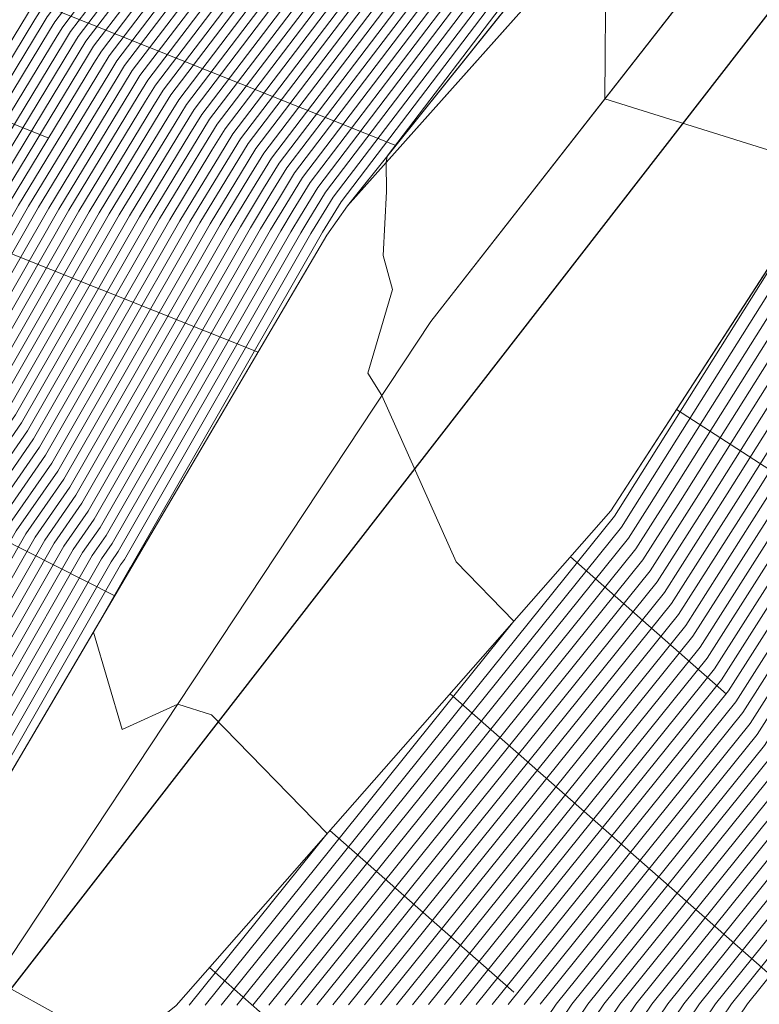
# Model space of a CAD drawing. Header units: metres. Extents: x 3490449 to 3490968, y 5754217 to 5754743.
# Tile 173 of 212: x 3490864 to 3490876, y 5754587 to 5754603. Entities that reach past the tile are written whole.
import ezdxf

# ---------------------------------------------------------------- set-up
doc = ezdxf.new("R2010")
doc.units = ezdxf.units.M
doc.header["$LTSCALE"] = 0.25
for name, color, linetype, lineweight, true_color in [('Kartierung-07$0$$BOESCHUNG', 7, 'Continuous', 18, 0x82563a), ('Kartierung-07$0$$BRUCH', 7, 'Continuous', 18, 0x82563a), ('Kartierung-07$0$$HOEHEN_Haupt', 7, 'Continuous', 18, 0x82563a), ('Kartierung-07$0$$HOEHEN_Mittel', 7, 'Continuous', 18, 0x82563a), ('Kartierung-07$0$B_Befestigt', 7, 'Continuous', 18, 0x82563a), ('Kartierung-07$0$B_Boeschung_UK', 7, 'Continuous', 18, 0x82563a), ('Kartierung-07$0$B_Gelaendeknick', 7, 'Continuous', 18, 0x82563a)]:
    doc.layers.add(name, color=color, linetype=linetype, lineweight=lineweight, true_color=true_color)
doc.layers.add('Kartierung-07$0$B_SW-Leitung_AUS', color=7, linetype='Continuous', true_color=0x82563a)

msp = doc.modelspace()

# ---------------------------------------------------------------- linework, layer by layer
at = {"layer": 'Kartierung-07$0$$BOESCHUNG', "ltscale": 0.02}
for p, q in [((3490862.892, 5754603.832), (3490870.487, 5754600.807)), ((3490862.152, 5754601.974), (3490864.777, 5754600.929)), ((3490861.412, 5754600.116), (3490868.222, 5754597.404)), ((3490859.609, 5754596.545), (3490865.859, 5754593.389)), ((3490875.11, 5754596.458, 153.935), (3490882.968, 5754591.372, 149.157)), ((3490873.362, 5754594.029, 153.97), (3490875.929, 5754591.772, 152.265)), ((3490871.382, 5754591.775, 154.034), (3490878.77, 5754585.28, 149.359)), ((3490869.401, 5754589.522, 154.099), (3490872.43, 5754586.86, 152.283)), ((3490867.42, 5754587.269, 154.163), (3490876.402, 5754579.374, 149.027))]:
    msp.add_line(p, q, dxfattribs=at)
at = {"layer": 'Kartierung-07$0$$BRUCH', "ltscale": 0.02}
for p, q in [((3490875.467, 5754607.028), (3490869.689, 5754599.81)), ((3490869.689, 5754599.81), (3490875.874, 5754606.751)), ((3490876.343, 5754604.667), (3490871.064, 5754597.908)), ((3490874.029, 5754594.787), (3490877.505, 5754600.157)), ((3490869.689, 5754599.81), (3490869.354, 5754599.328)), ((3490862.9, 5754588.36), (3490869.354, 5754599.328)), ((3490871.064, 5754597.908), (3490864.14, 5754587.433)), ((3490866.871, 5754586.644), (3490874.029, 5754594.787))]:
    msp.add_line(p, q, dxfattribs=at)
at = {"layer": 'Kartierung-07$0$$HOEHEN_Haupt', "ltscale": 0.02}
for points in [[(3490869.546, 5754580.192), (3490873.913, 5754586.664), (3490876.906, 5754590.387), (3490880.295, 5754595.709), (3490882.063, 5754598.521), (3490883.455, 5754600.766), (3490884.947, 5754603.171), (3490886.582, 5754605.334), (3490888.804, 5754608.273), (3490894.468, 5754618.284), (3490896.754, 5754620.719), (3490899.923, 5754625.164), (3490903.465, 5754630.478), (3490905.929, 5754633.92), (3490909.154, 5754639.59), (3490911.172, 5754642.293), (3490913.232, 5754645.052), (3490916.206, 5754648.942), (3490917.422, 5754650.74), (3490918.554, 5754652.25), (3490919.394, 5754653.595), (3490920.721, 5754656.811), (3490921.106, 5754657.389), (3490925.657, 5754663.255)], [(3490870.045, 5754578.989), (3490875.226, 5754586.667), (3490877.494, 5754589.488), (3490881.575, 5754595.897), (3490883.011, 5754598.181), (3490884.141, 5754600.004), (3490885.353, 5754601.957), (3490886.681, 5754603.714), (3490888.485, 5754606.101), (3490895.563, 5754618.612), (3490897.646, 5754620.83), (3490900.533, 5754624.88), (3490903.76, 5754629.72), (3490907.057, 5754634.327), (3490910.009, 5754639.516), (3490911.855, 5754641.989), (3490913.741, 5754644.514), (3490916.463, 5754648.075), (3490918.283, 5754650.767), (3490919.319, 5754652.149), (3490920.088, 5754653.38), (3490921.303, 5754656.324), (3490922.06, 5754657.46), (3490926.224, 5754662.828)], [(3490872.599, 5754586.66), (3490876.319, 5754591.286), (3490879.015, 5754595.521), (3490881.115, 5754598.861), (3490882.769, 5754601.528), (3490884.541, 5754604.385), (3490886.484, 5754606.955), (3490889.123, 5754610.446), (3490893.372, 5754617.957), (3490895.863, 5754620.608), (3490899.314, 5754625.449), (3490903.171, 5754631.236), (3490904.801, 5754633.514), (3490908.3, 5754639.664), (3490910.489, 5754642.596), (3490912.724, 5754645.589), (3490915.95, 5754649.809), (3490916.561, 5754650.712), (3490917.789, 5754652.35), (3490918.7, 5754653.809), (3490920.139, 5754657.297), (3490920.152, 5754657.318), (3490920.458, 5754657.712), (3490922.912, 5754662.273)], [(3490856.34, 5754586.144), (3490856.648, 5754586.81), (3490858.784, 5754591.035), (3490860.537, 5754593.491), (3490861.584, 5754595.324), (3490863.228, 5754597.69), (3490864.441, 5754599.808), (3490865.76, 5754601.983), (3490865.894, 5754602.201), (3490867.088, 5754603.774), (3490868.352, 5754605.815), (3490870.507, 5754608.039), (3490872.008, 5754610.013), (3490872.719, 5754611.154), (3490874.82, 5754613.423), (3490876.287, 5754615.182), (3490877.216, 5754616.88), (3490878.457, 5754618.368), (3490882.283, 5754620.505), (3490884.15, 5754622.278), (3490885.585, 5754623.646), (3490889.848, 5754627.913), (3490891.039, 5754629.42), (3490894.97, 5754634.628)], [(3490857.1, 5754585.696), (3490857.741, 5754587.081), (3490859.503, 5754590.567), (3490860.95, 5754592.594), (3490862.365, 5754595.07), (3490863.726, 5754597.029), (3490865.271, 5754599.727), (3490866.367, 5754601.534), (3490866.53, 5754601.8), (3490867.985, 5754603.716), (3490869.042, 5754605.424), (3490870.845, 5754607.285), (3490872.559, 5754609.538), (3490873.37, 5754610.84), (3490875.133, 5754612.744), (3490876.802, 5754614.744), (3490877.582, 5754616.17), (3490879.06, 5754617.943), (3490882.275, 5754619.739), (3490884.574, 5754621.92), (3490886.338, 5754623.603), (3490889.978, 5754627.246), (3490891.598, 5754629.296), (3490894.987, 5754633.786)], [(3490863.61, 5754599.89), (3490865.153, 5754602.431), (3490865.257, 5754602.602), (3490866.191, 5754603.832), (3490867.662, 5754606.207), (3490870.169, 5754608.794), (3490871.458, 5754610.489), (3490872.068, 5754611.468), (3490874.507, 5754614.102), (3490875.772, 5754615.619), (3490876.85, 5754617.589), (3490877.855, 5754618.794), (3490882.291, 5754621.272), (3490883.727, 5754622.636), (3490884.831, 5754623.688), (3490889.719, 5754628.581), (3490890.48, 5754629.544), (3490893.357, 5754633.354)], [(3490895.005, 5754632.944), (3490892.157, 5754629.172), (3490890.107, 5754626.579), (3490887.092, 5754623.561), (3490884.997, 5754621.563), (3490882.268, 5754618.972), (3490879.663, 5754617.517), (3490877.948, 5754615.461), (3490877.317, 5754614.307), (3490875.446, 5754612.065), (3490874.022, 5754610.526), (3490873.11, 5754609.062), (3490871.184, 5754606.53), (3490869.733, 5754605.032), (3490868.882, 5754603.658), (3490867.166, 5754601.399), (3490866.975, 5754601.086), (3490866.101, 5754599.646), (3490864.224, 5754596.368), (3490863.146, 5754594.815), (3490861.363, 5754591.697), (3490860.223, 5754590.1), (3490858.834, 5754587.352), (3490857.861, 5754585.249)], [(3490858.621, 5754584.801), (3490859.927, 5754587.623), (3490860.943, 5754589.632), (3490861.776, 5754590.8), (3490863.926, 5754594.561), (3490864.722, 5754595.707), (3490866.931, 5754599.565), (3490867.582, 5754600.637), (3490867.803, 5754600.998), (3490869.778, 5754603.6), (3490870.423, 5754604.641), (3490871.522, 5754605.775), (3490873.661, 5754608.587), (3490874.673, 5754610.212), (3490875.759, 5754611.386), (3490877.832, 5754613.869), (3490878.314, 5754614.751), (3490880.265, 5754617.092), (3490882.26, 5754618.206), (3490885.42, 5754621.205), (3490887.846, 5754623.519), (3490890.237, 5754625.912), (3490892.716, 5754629.048), (3490895.022, 5754632.103)], [(3490859.382, 5754584.354), (3490861.02, 5754587.894), (3490861.662, 5754589.164), (3490862.189, 5754589.903), (3490864.707, 5754594.307), (3490865.221, 5754595.046), (3490867.762, 5754599.484), (3490868.189, 5754600.188), (3490868.439, 5754600.597), (3490870.675, 5754603.542), (3490871.113, 5754604.25), (3490871.86, 5754605.02), (3490874.211, 5754608.112), (3490875.324, 5754609.898), (3490876.072, 5754610.706), (3490878.347, 5754613.432), (3490878.68, 5754614.042), (3490880.868, 5754616.666), (3490882.252, 5754617.439), (3490885.843, 5754620.847), (3490888.6, 5754623.477), (3490890.366, 5754625.245), (3490893.274, 5754628.925), (3490895.039, 5754631.261)], [(3490862.78, 5754599.971), (3490864.546, 5754602.88), (3490864.621, 5754603.003), (3490865.294, 5754603.89), (3490866.972, 5754606.598), (3490869.831, 5754609.549), (3490870.907, 5754610.964), (3490871.417, 5754611.782), (3490874.193, 5754614.782), (3490875.257, 5754616.056), (3490876.484, 5754618.298), (3490877.252, 5754619.219), (3490882.298, 5754622.038), (3490883.304, 5754622.993), (3490884.077, 5754623.73), (3490889.589, 5754629.248), (3490889.922, 5754629.668), (3490891.177, 5754631.33)], [(3490860.142, 5754583.907), (3490862.113, 5754588.165), (3490862.382, 5754588.697), (3490862.602, 5754589.006), (3490865.488, 5754594.052), (3490865.719, 5754594.385), (3490868.592, 5754599.403), (3490868.797, 5754599.74), (3490869.076, 5754600.197), (3490871.572, 5754603.484), (3490871.804, 5754603.858), (3490872.198, 5754604.266), (3490874.762, 5754607.636), (3490875.976, 5754609.584), (3490876.385, 5754610.027), (3490878.861, 5754612.995), (3490879.046, 5754613.332), (3490881.471, 5754616.241), (3490882.245, 5754616.673), (3490886.266, 5754620.49), (3490889.354, 5754623.434), (3490890.496, 5754624.578), (3490893.833, 5754628.801), (3490895.056, 5754630.42)], [(3490868.66, 5754586.649), (3490874.556, 5754593.982), (3490875.176, 5754594.956), (3490878.273, 5754599.882), (3490880.711, 5754603.813), (3490883.324, 5754608.026), (3490886.189, 5754611.815), (3490890.081, 5754616.963), (3490890.086, 5754616.973), (3490890.127, 5754617.016), (3490891.533, 5754618.86), (3490893.066, 5754620.87), (3490893.926, 5754622.205), (3490894.442, 5754622.996), (3490894.114, 5754623.861), (3490894.576, 5754625.412), (3490894.023, 5754625.803), (3490892.473, 5754625.418), (3490894.951, 5754628.553)], [(3490898.094, 5754626.018), (3490894.079, 5754620.386), (3490891.182, 5754617.301), (3490889.762, 5754614.791), (3490886.287, 5754610.195), (3490883.73, 5754606.813), (3490881.397, 5754603.051), (3490879.22, 5754599.541), (3490876.456, 5754595.144), (3490875.143, 5754593.083), (3490869.973, 5754586.653)], [(3490871.286, 5754586.656), (3490875.731, 5754592.184), (3490877.735, 5754595.332), (3490880.168, 5754599.201), (3490882.083, 5754602.29), (3490884.136, 5754605.599), (3490886.386, 5754608.575), (3490889.443, 5754612.618), (3490892.277, 5754617.629), (3490894.971, 5754620.497)], [(3490867.346, 5754586.645), (3490872.432, 5754592.97), (3490871.478, 5754593.947), (3490870.257, 5754596.688), (3490870.029, 5754597.056), (3490870.433, 5754598.432), (3490870.278, 5754598.995), (3490870.334, 5754600.047), (3490870.329, 5754600.528), (3490870.347, 5754600.632), (3490872.469, 5754603.426)]]:
    msp.add_lwpolyline(points, dxfattribs=at)
at = {"layer": 'Kartierung-07$0$$HOEHEN_Mittel', "ltscale": 0.02}
for points in [[(3490869.347, 5754580.674), (3490873.387, 5754586.662), (3490876.671, 5754590.746), (3490879.783, 5754595.634), (3490881.684, 5754598.657), (3490883.181, 5754601.071), (3490884.785, 5754603.657), (3490886.543, 5754605.982), (3490888.932, 5754609.142), (3490894.03, 5754618.153), (3490896.398, 5754620.675), (3490899.679, 5754625.278), (3490903.348, 5754630.781), (3490905.478, 5754633.758), (3490908.812, 5754639.62), (3490910.899, 5754642.414), (3490913.029, 5754645.267), (3490916.104, 5754649.289), (3490917.077, 5754650.729), (3490918.248, 5754652.29), (3490919.116, 5754653.68), (3490920.488, 5754657.005), (3490920.725, 5754657.36), (3490925.43, 5754663.426)], [(3490869.446, 5754580.433), (3490873.65, 5754586.663), (3490876.789, 5754590.567), (3490880.039, 5754595.671), (3490881.873, 5754598.589), (3490883.318, 5754600.918), (3490884.866, 5754603.414), (3490886.563, 5754605.658), (3490888.868, 5754608.708), (3490894.249, 5754618.219), (3490896.576, 5754620.697), (3490899.801, 5754625.221), (3490903.406, 5754630.63), (3490905.704, 5754633.839), (3490908.983, 5754639.605), (3490911.035, 5754642.353), (3490913.13, 5754645.159), (3490916.155, 5754649.116), (3490917.249, 5754650.734), (3490918.401, 5754652.27), (3490919.255, 5754653.637), (3490920.604, 5754656.908), (3490920.915, 5754657.375), (3490925.543, 5754663.341)], [(3490869.646, 5754579.952), (3490874.175, 5754586.665), (3490877.024, 5754590.207), (3490880.551, 5754595.747), (3490882.252, 5754598.453), (3490883.592, 5754600.613), (3490885.028, 5754602.928), (3490886.602, 5754605.01), (3490888.74, 5754607.839), (3490894.687, 5754618.35), (3490896.933, 5754620.741), (3490900.045, 5754625.107), (3490903.524, 5754630.327), (3490906.155, 5754634.002), (3490909.325, 5754639.576), (3490911.309, 5754642.232), (3490913.334, 5754644.944), (3490916.258, 5754648.769), (3490917.594, 5754650.745), (3490918.707, 5754652.23), (3490919.533, 5754653.552), (3490920.837, 5754656.713), (3490921.297, 5754657.403), (3490925.77, 5754663.17)], [(3490869.746, 5754579.711), (3490874.438, 5754586.665), (3490877.141, 5754590.028), (3490880.807, 5754595.784), (3490882.442, 5754598.385), (3490883.73, 5754600.461), (3490885.109, 5754602.685), (3490886.622, 5754604.686), (3490888.677, 5754607.404), (3490894.906, 5754618.415), (3490897.111, 5754620.763), (3490900.167, 5754625.05), (3490903.583, 5754630.175), (3490906.38, 5754634.083), (3490909.496, 5754639.561), (3490911.445, 5754642.171), (3490913.436, 5754644.837), (3490916.309, 5754648.595), (3490917.766, 5754650.751), (3490918.86, 5754652.21), (3490919.671, 5754653.509), (3490920.953, 5754656.616), (3490921.487, 5754657.417), (3490925.884, 5754663.084)], [(3490869.845, 5754579.47), (3490874.701, 5754586.666), (3490877.259, 5754589.848), (3490881.063, 5754595.822), (3490882.631, 5754598.317), (3490883.867, 5754600.309), (3490885.19, 5754602.443), (3490886.641, 5754604.362), (3490888.613, 5754606.97), (3490895.125, 5754618.481), (3490897.29, 5754620.786), (3490900.289, 5754624.993), (3490903.642, 5754630.024), (3490906.606, 5754634.164), (3490909.667, 5754639.546), (3490911.582, 5754642.111), (3490913.537, 5754644.729), (3490916.36, 5754648.422), (3490917.938, 5754650.756), (3490919.013, 5754652.189), (3490919.81, 5754653.466), (3490921.07, 5754656.519), (3490921.678, 5754657.432), (3490925.997, 5754662.999)], [(3490869.945, 5754579.23), (3490874.963, 5754586.667), (3490877.376, 5754589.668), (3490881.319, 5754595.86), (3490882.821, 5754598.249), (3490884.004, 5754600.156), (3490885.272, 5754602.2), (3490886.661, 5754604.038), (3490888.549, 5754606.535), (3490895.344, 5754618.546), (3490897.468, 5754620.808), (3490900.411, 5754624.936), (3490903.701, 5754629.872), (3490906.832, 5754634.246), (3490909.838, 5754639.531), (3490911.719, 5754642.05), (3490913.639, 5754644.622), (3490916.412, 5754648.248), (3490918.111, 5754650.761), (3490919.166, 5754652.169), (3490919.949, 5754653.423), (3490921.186, 5754656.421), (3490921.869, 5754657.446), (3490926.11, 5754662.913)], [(3490870.512, 5754579.293), (3490875.488, 5754586.668), (3490877.611, 5754589.309), (3490881.831, 5754595.935), (3490883.2, 5754598.113), (3490884.278, 5754599.852), (3490885.434, 5754601.714), (3490886.7, 5754603.39), (3490888.421, 5754605.666), (3490895.782, 5754618.678), (3490897.825, 5754620.852), (3490900.655, 5754624.823), (3490903.819, 5754629.569), (3490907.283, 5754634.409), (3490910.179, 5754639.502), (3490911.992, 5754641.929), (3490913.843, 5754644.407), (3490916.514, 5754647.902), (3490918.455, 5754650.772), (3490919.472, 5754652.129), (3490920.227, 5754653.337), (3490921.419, 5754656.227), (3490922.25, 5754657.474), (3490926.337, 5754662.743)], [(3490871.115, 5754579.797), (3490875.751, 5754586.669), (3490877.729, 5754589.129), (3490882.087, 5754595.973), (3490883.39, 5754598.045), (3490884.416, 5754599.699), (3490885.515, 5754601.472), (3490886.72, 5754603.066), (3490888.358, 5754605.232), (3490896.001, 5754618.743), (3490898.003, 5754620.874), (3490900.777, 5754624.766), (3490903.878, 5754629.417), (3490907.508, 5754634.49), (3490910.35, 5754639.487), (3490912.129, 5754641.868), (3490913.944, 5754644.3), (3490916.565, 5754647.728), (3490918.627, 5754650.778), (3490919.625, 5754652.109), (3490920.366, 5754653.294), (3490921.535, 5754656.129), (3490922.441, 5754657.489), (3490926.451, 5754662.657)], [(3490872.862, 5754586.661), (3490876.436, 5754591.106), (3490879.271, 5754595.558), (3490881.305, 5754598.793), (3490882.906, 5754601.375), (3490884.622, 5754604.142), (3490886.504, 5754606.63), (3490889.06, 5754610.011), (3490893.592, 5754618.022), (3490896.041, 5754620.63), (3490899.436, 5754625.392), (3490903.23, 5754631.084), (3490905.027, 5754633.595), (3490908.47, 5754639.65), (3490910.625, 5754642.535), (3490912.825, 5754645.481), (3490916.001, 5754649.636), (3490916.733, 5754650.718), (3490917.942, 5754652.33), (3490918.838, 5754653.766), (3490920.255, 5754657.2), (3490920.343, 5754657.332), (3490922.347, 5754659.916), (3490923.86, 5754662.728)], [(3490871.718, 5754580.302), (3490876.014, 5754586.67), (3490877.847, 5754588.949), (3490882.343, 5754596.01), (3490883.579, 5754597.977), (3490884.553, 5754599.547), (3490885.596, 5754601.229), (3490886.74, 5754602.742), (3490888.294, 5754604.797), (3490896.22, 5754618.809), (3490898.181, 5754620.897), (3490900.899, 5754624.709), (3490903.936, 5754629.266), (3490907.734, 5754634.571), (3490910.521, 5754639.472), (3490912.265, 5754641.807), (3490914.046, 5754644.192), (3490916.617, 5754647.555), (3490918.799, 5754650.783), (3490919.778, 5754652.089), (3490920.504, 5754653.251), (3490921.652, 5754656.032), (3490922.632, 5754657.503), (3490926.564, 5754662.572)], [(3490872.32, 5754580.807), (3490876.276, 5754586.67), (3490877.964, 5754588.769), (3490882.599, 5754596.048), (3490883.769, 5754597.909), (3490884.69, 5754599.394), (3490885.677, 5754600.986), (3490886.76, 5754602.418), (3490888.23, 5754604.363), (3490896.439, 5754618.874), (3490898.36, 5754620.919), (3490901.021, 5754624.652), (3490903.995, 5754629.114), (3490907.96, 5754634.653), (3490910.692, 5754639.457), (3490912.402, 5754641.747), (3490914.148, 5754644.085), (3490916.668, 5754647.381), (3490918.972, 5754650.789), (3490919.931, 5754652.069), (3490920.643, 5754653.209), (3490921.768, 5754655.935), (3490922.823, 5754657.517), (3490926.677, 5754662.486)], [(3490869.247, 5754580.914), (3490873.125, 5754586.662), (3490876.554, 5754590.926), (3490879.527, 5754595.596), (3490881.494, 5754598.725), (3490883.044, 5754601.223), (3490884.704, 5754603.899), (3490886.523, 5754606.306), (3490888.996, 5754609.577), (3490893.811, 5754618.088), (3490896.219, 5754620.652), (3490899.557, 5754625.335), (3490903.289, 5754630.933), (3490905.252, 5754633.676), (3490908.641, 5754639.635), (3490910.762, 5754642.475), (3490912.927, 5754645.374), (3490916.053, 5754649.462), (3490916.905, 5754650.723), (3490918.095, 5754652.31), (3490918.977, 5754653.723), (3490920.372, 5754657.103), (3490920.534, 5754657.346), (3490924.237, 5754662.119)], [(3490872.337, 5754586.659), (3490876.201, 5754591.465), (3490878.759, 5754595.483), (3490880.926, 5754598.929), (3490882.632, 5754601.68), (3490884.46, 5754604.628), (3490886.464, 5754607.279), (3490889.187, 5754610.88), (3490893.153, 5754617.891), (3490895.684, 5754620.586), (3490899.192, 5754625.506), (3490903.112, 5754631.387), (3490904.576, 5754633.432), (3490908.129, 5754639.679), (3490910.352, 5754642.657), (3490912.622, 5754645.696), (3490915.899, 5754649.983), (3490916.388, 5754650.707), (3490917.636, 5754652.371), (3490918.561, 5754653.852), (3490919.65, 5754656.491), (3490919.727, 5754657.479), (3490920.587, 5754659.26), (3490921.963, 5754661.819)], [(3490894.967, 5754634.796), (3490890.927, 5754629.445), (3490889.822, 5754628.047), (3490885.434, 5754623.654), (3490884.066, 5754622.35), (3490882.284, 5754620.659), (3490878.337, 5754618.453), (3490877.143, 5754617.021), (3490876.184, 5754615.269), (3490874.757, 5754613.559), (3490872.589, 5754611.217), (3490871.898, 5754610.108), (3490870.44, 5754608.19), (3490868.214, 5754605.894), (3490866.909, 5754603.786), (3490865.766, 5754602.282), (3490865.639, 5754602.073), (3490864.275, 5754599.825), (3490863.128, 5754597.822), (3490861.428, 5754595.375), (3490860.454, 5754593.671), (3490858.64, 5754591.129), (3490856.43, 5754586.756), (3490856.188, 5754586.233)], [(3490894.665, 5754634.569), (3490890.816, 5754629.47), (3490889.797, 5754628.18), (3490885.283, 5754623.663), (3490883.981, 5754622.421), (3490882.286, 5754620.812), (3490878.216, 5754618.539), (3490877.07, 5754617.163), (3490876.081, 5754615.356), (3490874.694, 5754613.695), (3490872.459, 5754611.28), (3490871.788, 5754610.203), (3490870.372, 5754608.341), (3490868.076, 5754605.972), (3490866.729, 5754603.798), (3490865.639, 5754602.362), (3490865.517, 5754602.162), (3490864.109, 5754599.841), (3490863.028, 5754597.954), (3490861.272, 5754595.426), (3490860.371, 5754593.85), (3490858.496, 5754591.222), (3490856.211, 5754586.702), (3490856.036, 5754586.323)], [(3490856.492, 5754586.054), (3490856.867, 5754586.865), (3490858.928, 5754590.942), (3490860.619, 5754593.312), (3490861.74, 5754595.273), (3490863.327, 5754597.558), (3490864.607, 5754599.792), (3490865.882, 5754601.893), (3490866.021, 5754602.121), (3490867.267, 5754603.763), (3490868.49, 5754605.737), (3490870.575, 5754607.888), (3490872.119, 5754609.918), (3490872.849, 5754611.091), (3490874.882, 5754613.287), (3490876.39, 5754615.094), (3490877.289, 5754616.738), (3490878.578, 5754618.283), (3490882.281, 5754620.352), (3490884.235, 5754622.207), (3490885.735, 5754623.637), (3490889.874, 5754627.78), (3490891.151, 5754629.395), (3490894.974, 5754634.459)], [(3490856.644, 5754585.965), (3490857.085, 5754586.919), (3490859.072, 5754590.848), (3490860.702, 5754593.133), (3490861.896, 5754595.222), (3490863.427, 5754597.426), (3490864.773, 5754599.776), (3490866.003, 5754601.803), (3490866.148, 5754602.041), (3490867.447, 5754603.751), (3490868.628, 5754605.659), (3490870.642, 5754607.737), (3490872.229, 5754609.823), (3490872.98, 5754611.028), (3490874.945, 5754613.152), (3490876.493, 5754615.007), (3490877.363, 5754616.596), (3490878.699, 5754618.198), (3490882.28, 5754620.199), (3490884.32, 5754622.135), (3490885.886, 5754623.629), (3490889.9, 5754627.647), (3490891.263, 5754629.371), (3490894.977, 5754634.291)], [(3490855.992, 5754586.648), (3490858.352, 5754591.316), (3490860.289, 5754594.03), (3490861.116, 5754595.477), (3490862.929, 5754598.087), (3490863.943, 5754599.857), (3490865.396, 5754602.252), (3490865.512, 5754602.442), (3490866.55, 5754603.809), (3490867.938, 5754606.05), (3490870.304, 5754608.492), (3490871.678, 5754610.298), (3490872.328, 5754611.342), (3490874.632, 5754613.831), (3490875.978, 5754615.444), (3490876.997, 5754617.305), (3490878.096, 5754618.624), (3490882.287, 5754620.965), (3490883.897, 5754622.493), (3490885.132, 5754623.671), (3490889.771, 5754628.314), (3490890.704, 5754629.495), (3490894.229, 5754634.164)], [(3490856.796, 5754585.875), (3490857.304, 5754586.973), (3490859.216, 5754590.755), (3490860.784, 5754592.953), (3490862.053, 5754595.171), (3490863.527, 5754597.293), (3490864.939, 5754599.76), (3490866.124, 5754601.714), (3490866.275, 5754601.961), (3490867.626, 5754603.739), (3490868.766, 5754605.58), (3490870.71, 5754607.586), (3490872.339, 5754609.728), (3490873.11, 5754610.966), (3490875.008, 5754613.016), (3490876.596, 5754614.919), (3490877.436, 5754616.454), (3490878.819, 5754618.113), (3490882.278, 5754620.046), (3490884.404, 5754622.064), (3490886.037, 5754623.62), (3490889.926, 5754627.513), (3490891.374, 5754629.346), (3490894.981, 5754634.123)], [(3490856.948, 5754585.786), (3490857.523, 5754587.027), (3490859.359, 5754590.661), (3490860.867, 5754592.774), (3490862.209, 5754595.12), (3490863.626, 5754597.161), (3490865.105, 5754599.743), (3490866.246, 5754601.624), (3490866.403, 5754601.881), (3490867.805, 5754603.728), (3490868.904, 5754605.502), (3490870.778, 5754607.436), (3490872.449, 5754609.633), (3490873.24, 5754610.903), (3490875.07, 5754612.88), (3490876.699, 5754614.832), (3490877.509, 5754616.312), (3490878.94, 5754618.028), (3490882.277, 5754619.892), (3490884.489, 5754621.992), (3490886.188, 5754623.612), (3490889.952, 5754627.38), (3490891.486, 5754629.321), (3490894.984, 5754633.954)], [(3490893.793, 5754633.759), (3490890.592, 5754629.519), (3490889.745, 5754628.447), (3490884.981, 5754623.68), (3490883.812, 5754622.564), (3490882.289, 5754621.119), (3490877.975, 5754618.709), (3490876.923, 5754617.447), (3490875.875, 5754615.531), (3490874.569, 5754613.967), (3490872.198, 5754611.405), (3490871.568, 5754610.393), (3490870.237, 5754608.643), (3490867.8, 5754606.128), (3490866.371, 5754603.821), (3490865.384, 5754602.522), (3490865.274, 5754602.342), (3490863.776, 5754599.873), (3490862.829, 5754598.219), (3490860.96, 5754595.527), (3490860.206, 5754594.209), (3490858.208, 5754591.409), (3490855.774, 5754586.594)], [(3490894.991, 5754633.618), (3490891.71, 5754629.272), (3490890.004, 5754627.113), (3490886.489, 5754623.595), (3490884.658, 5754621.849), (3490882.274, 5754619.586), (3490879.181, 5754617.858), (3490877.655, 5754616.028), (3490876.905, 5754614.657), (3490875.195, 5754612.608), (3490873.501, 5754610.777), (3490872.669, 5754609.443), (3490870.913, 5754607.134), (3490869.181, 5754605.346), (3490868.164, 5754603.705), (3490866.657, 5754601.72), (3490866.489, 5754601.444), (3490865.437, 5754599.711), (3490863.826, 5754596.897), (3490862.521, 5754595.019), (3490861.032, 5754592.415), (3490859.647, 5754590.474), (3490857.96, 5754587.135), (3490857.252, 5754585.607)], [(3490857.405, 5754585.517), (3490858.178, 5754587.19), (3490859.791, 5754590.38), (3490861.115, 5754592.235), (3490862.677, 5754594.968), (3490863.925, 5754596.765), (3490865.603, 5754599.695), (3490866.61, 5754601.355), (3490866.785, 5754601.64), (3490868.343, 5754603.693), (3490869.319, 5754605.267), (3490870.981, 5754606.983), (3490872.779, 5754609.348), (3490873.631, 5754610.714), (3490875.258, 5754612.472), (3490877.008, 5754614.569), (3490877.729, 5754615.886), (3490879.301, 5754617.773), (3490882.272, 5754619.432), (3490884.743, 5754621.777), (3490886.64, 5754623.587), (3490890.03, 5754626.979), (3490891.822, 5754629.247), (3490894.994, 5754633.449)], [(3490857.557, 5754585.428), (3490858.397, 5754587.244), (3490859.935, 5754590.287), (3490861.198, 5754592.056), (3490862.833, 5754594.917), (3490864.025, 5754596.632), (3490865.769, 5754599.679), (3490866.732, 5754601.265), (3490866.912, 5754601.56), (3490868.523, 5754603.681), (3490869.457, 5754605.189), (3490871.048, 5754606.832), (3490872.89, 5754609.253), (3490873.761, 5754610.652), (3490875.321, 5754612.336), (3490877.111, 5754614.482), (3490877.802, 5754615.744), (3490879.422, 5754617.687), (3490882.271, 5754619.279), (3490884.827, 5754621.706), (3490886.791, 5754623.578), (3490890.056, 5754626.846), (3490891.933, 5754629.222), (3490894.998, 5754633.281)], [(3490895.001, 5754633.113), (3490892.045, 5754629.197), (3490890.081, 5754626.713), (3490886.941, 5754623.57), (3490884.912, 5754621.634), (3490882.269, 5754619.126), (3490879.542, 5754617.602), (3490877.875, 5754615.603), (3490877.214, 5754614.394), (3490875.383, 5754612.201), (3490873.891, 5754610.589), (3490873, 5754609.158), (3490871.116, 5754606.681), (3490869.595, 5754605.111), (3490868.702, 5754603.67), (3490867.039, 5754601.48), (3490866.853, 5754601.175), (3490865.935, 5754599.662), (3490864.125, 5754596.5), (3490862.989, 5754594.866), (3490861.28, 5754591.877), (3490860.079, 5754590.193), (3490858.616, 5754587.298), (3490857.709, 5754585.338)], [(3490863.444, 5754599.906), (3490865.031, 5754602.521), (3490865.13, 5754602.682), (3490866.012, 5754603.844), (3490867.524, 5754606.285), (3490870.101, 5754608.945), (3490871.348, 5754610.584), (3490871.938, 5754611.531), (3490874.444, 5754614.238), (3490875.669, 5754615.706), (3490876.777, 5754617.731), (3490877.734, 5754618.879), (3490882.292, 5754621.425), (3490883.643, 5754622.707), (3490884.68, 5754623.696), (3490889.693, 5754628.714), (3490890.369, 5754629.569), (3490892.921, 5754632.95)], [(3490895.008, 5754632.776), (3490892.269, 5754629.148), (3490890.133, 5754626.446), (3490887.243, 5754623.553), (3490885.081, 5754621.491), (3490882.266, 5754618.819), (3490879.783, 5754617.432), (3490878.021, 5754615.319), (3490877.42, 5754614.219), (3490875.509, 5754611.929), (3490874.152, 5754610.463), (3490873.22, 5754608.967), (3490871.251, 5754606.379), (3490869.871, 5754604.954), (3490869.061, 5754603.647), (3490867.294, 5754601.319), (3490867.096, 5754600.996), (3490866.267, 5754599.63), (3490864.324, 5754596.236), (3490863.302, 5754594.764), (3490861.446, 5754591.518), (3490860.367, 5754590.006), (3490859.053, 5754587.406), (3490858.013, 5754585.159)], [(3490895.011, 5754632.608), (3490892.38, 5754629.123), (3490890.159, 5754626.312), (3490887.394, 5754623.544), (3490885.166, 5754621.42), (3490882.265, 5754618.666), (3490879.904, 5754617.347), (3490878.095, 5754615.177), (3490877.523, 5754614.132), (3490875.571, 5754611.793), (3490874.282, 5754610.401), (3490873.33, 5754608.872), (3490871.319, 5754606.228), (3490870.009, 5754604.876), (3490869.24, 5754603.635), (3490867.421, 5754601.239), (3490867.218, 5754600.906), (3490866.433, 5754599.614), (3490864.423, 5754596.104), (3490863.458, 5754594.714), (3490861.528, 5754591.338), (3490860.511, 5754589.913), (3490859.271, 5754587.461), (3490858.165, 5754585.07)], [(3490863.278, 5754599.922), (3490864.91, 5754602.611), (3490865.003, 5754602.763), (3490865.833, 5754603.856), (3490867.386, 5754606.363), (3490870.034, 5754609.096), (3490871.237, 5754610.679), (3490871.807, 5754611.593), (3490874.381, 5754614.374), (3490875.566, 5754615.794), (3490876.704, 5754617.873), (3490877.614, 5754618.964), (3490882.294, 5754621.579), (3490883.558, 5754622.779), (3490884.529, 5754623.705), (3490889.667, 5754628.847), (3490890.257, 5754629.594), (3490892.485, 5754632.545)], [(3490858.317, 5754584.98), (3490859.49, 5754587.515), (3490860.655, 5754589.819), (3490861.611, 5754591.159), (3490863.614, 5754594.663), (3490864.523, 5754595.972), (3490866.599, 5754599.597), (3490867.339, 5754600.816), (3490867.548, 5754601.159), (3490869.42, 5754603.623), (3490870.147, 5754604.798), (3490871.387, 5754606.077), (3490873.44, 5754608.777), (3490874.412, 5754610.338), (3490875.634, 5754611.657), (3490877.626, 5754614.044), (3490878.168, 5754615.035), (3490880.024, 5754617.262), (3490882.263, 5754618.513), (3490885.251, 5754621.348), (3490887.544, 5754623.536), (3490890.185, 5754626.179), (3490892.492, 5754629.098), (3490895.015, 5754632.439)], [(3490858.469, 5754584.891), (3490859.709, 5754587.569), (3490860.799, 5754589.726), (3490861.693, 5754590.98), (3490863.77, 5754594.612), (3490864.623, 5754595.839), (3490866.765, 5754599.581), (3490867.46, 5754600.727), (3490867.675, 5754601.079), (3490869.599, 5754603.612), (3490870.285, 5754604.719), (3490871.454, 5754605.926), (3490873.55, 5754608.682), (3490874.543, 5754610.275), (3490875.697, 5754611.521), (3490877.729, 5754613.957), (3490878.241, 5754614.893), (3490880.145, 5754617.177), (3490882.261, 5754618.359), (3490885.335, 5754621.277), (3490887.695, 5754623.527), (3490890.211, 5754626.045), (3490892.604, 5754629.073), (3490895.018, 5754632.271)], [(3490863.112, 5754599.938), (3490864.788, 5754602.701), (3490864.875, 5754602.843), (3490865.653, 5754603.867), (3490867.248, 5754606.442), (3490869.966, 5754609.247), (3490871.127, 5754610.774), (3490871.677, 5754611.656), (3490874.319, 5754614.51), (3490875.463, 5754615.881), (3490876.631, 5754618.015), (3490877.493, 5754619.049), (3490882.295, 5754621.732), (3490883.474, 5754622.85), (3490884.378, 5754623.713), (3490889.641, 5754628.981), (3490890.145, 5754629.619), (3490892.049, 5754632.14)], [(3490858.773, 5754584.712), (3490860.146, 5754587.677), (3490861.087, 5754589.539), (3490861.859, 5754590.621), (3490864.082, 5754594.51), (3490864.822, 5754595.575), (3490867.097, 5754599.549), (3490867.703, 5754600.547), (3490867.93, 5754600.918), (3490869.958, 5754603.589), (3490870.561, 5754604.563), (3490871.59, 5754605.624), (3490873.771, 5754608.492), (3490874.803, 5754610.149), (3490875.822, 5754611.25), (3490877.935, 5754613.782), (3490878.387, 5754614.609), (3490880.386, 5754617.007), (3490882.258, 5754618.053), (3490885.504, 5754621.134), (3490887.997, 5754623.51), (3490890.263, 5754625.779), (3490892.827, 5754629.024), (3490895.025, 5754631.934)], [(3490858.926, 5754584.622), (3490860.364, 5754587.731), (3490861.23, 5754589.445), (3490861.941, 5754590.441), (3490864.239, 5754594.459), (3490864.922, 5754595.443), (3490867.263, 5754599.532), (3490867.825, 5754600.458), (3490868.057, 5754600.838), (3490870.137, 5754603.577), (3490870.699, 5754604.484), (3490871.657, 5754605.473), (3490873.881, 5754608.397), (3490874.934, 5754610.087), (3490875.884, 5754611.114), (3490878.038, 5754613.695), (3490878.461, 5754614.467), (3490880.507, 5754616.921), (3490882.257, 5754617.899), (3490885.589, 5754621.062), (3490888.147, 5754623.502), (3490890.289, 5754625.645), (3490892.939, 5754628.999), (3490895.028, 5754631.766)], [(3490862.946, 5754599.955), (3490864.667, 5754602.79), (3490864.748, 5754602.923), (3490865.474, 5754603.879), (3490867.11, 5754606.52), (3490869.898, 5754609.398), (3490871.017, 5754610.869), (3490871.547, 5754611.719), (3490874.256, 5754614.646), (3490875.36, 5754615.969), (3490876.557, 5754618.157), (3490877.373, 5754619.134), (3490882.297, 5754621.885), (3490883.389, 5754622.922), (3490884.228, 5754623.722), (3490889.615, 5754629.114), (3490890.033, 5754629.643), (3490891.613, 5754631.735)], [(3490859.078, 5754584.533), (3490860.583, 5754587.786), (3490861.374, 5754589.351), (3490862.024, 5754590.262), (3490864.395, 5754594.408), (3490865.021, 5754595.311), (3490867.43, 5754599.516), (3490867.946, 5754600.368), (3490868.185, 5754600.758), (3490870.316, 5754603.565), (3490870.837, 5754604.406), (3490871.725, 5754605.322), (3490873.991, 5754608.302), (3490875.064, 5754610.024), (3490875.947, 5754610.978), (3490878.141, 5754613.607), (3490878.534, 5754614.325), (3490880.627, 5754616.836), (3490882.255, 5754617.746), (3490885.674, 5754620.991), (3490888.298, 5754623.494), (3490890.315, 5754625.512), (3490893.051, 5754628.974), (3490895.032, 5754631.598)], [(3490895.035, 5754631.43), (3490893.163, 5754628.949), (3490890.341, 5754625.378), (3490888.449, 5754623.485), (3490885.758, 5754620.919), (3490882.254, 5754617.593), (3490880.748, 5754616.751), (3490878.607, 5754614.184), (3490878.244, 5754613.52), (3490876.01, 5754610.842), (3490875.194, 5754609.961), (3490874.101, 5754608.207), (3490871.793, 5754605.171), (3490870.975, 5754604.328), (3490870.496, 5754603.554), (3490868.312, 5754600.678), (3490868.068, 5754600.278), (3490867.596, 5754599.5), (3490865.121, 5754595.178), (3490864.551, 5754594.357), (3490862.107, 5754590.082), (3490861.518, 5754589.258), (3490860.802, 5754587.84), (3490859.23, 5754584.443)], [(3490859.534, 5754584.264), (3490861.239, 5754587.948), (3490861.806, 5754589.071), (3490862.272, 5754589.724), (3490864.863, 5754594.256), (3490865.32, 5754594.914), (3490867.928, 5754599.467), (3490868.311, 5754600.099), (3490868.566, 5754600.517), (3490870.854, 5754603.531), (3490871.251, 5754604.171), (3490871.928, 5754604.87), (3490874.321, 5754608.017), (3490875.455, 5754609.836), (3490876.135, 5754610.571), (3490878.449, 5754613.345), (3490878.753, 5754613.9), (3490880.989, 5754616.581), (3490882.251, 5754617.286), (3490885.927, 5754620.776), (3490888.75, 5754623.468), (3490890.392, 5754625.112), (3490893.386, 5754628.9), (3490895.042, 5754631.093)], [(3490859.686, 5754584.175), (3490861.457, 5754588.002), (3490861.95, 5754588.977), (3490862.355, 5754589.544), (3490865.019, 5754594.205), (3490865.42, 5754594.782), (3490868.094, 5754599.451), (3490868.432, 5754600.009), (3490868.694, 5754600.437), (3490871.034, 5754603.519), (3490871.389, 5754604.093), (3490871.996, 5754604.719), (3490874.432, 5754607.922), (3490875.585, 5754609.773), (3490876.198, 5754610.435), (3490878.552, 5754613.257), (3490878.827, 5754613.758), (3490881.109, 5754616.496), (3490882.249, 5754617.133), (3490886.012, 5754620.704), (3490888.901, 5754623.46), (3490890.418, 5754624.978), (3490893.498, 5754628.875), (3490895.045, 5754630.925)], [(3490862.614, 5754599.987), (3490864.424, 5754602.97), (3490864.494, 5754603.083), (3490865.115, 5754603.902), (3490866.834, 5754606.676), (3490869.763, 5754609.7), (3490870.797, 5754611.059), (3490871.286, 5754611.845), (3490874.131, 5754614.917), (3490875.154, 5754616.144), (3490876.411, 5754618.44), (3490877.132, 5754619.305), (3490882.3, 5754622.192), (3490883.22, 5754623.065), (3490883.926, 5754623.739), (3490889.563, 5754629.381), (3490889.81, 5754629.693), (3490890.741, 5754630.926)], [(3490859.838, 5754584.086), (3490861.676, 5754588.057), (3490862.094, 5754588.884), (3490862.437, 5754589.365), (3490865.175, 5754594.154), (3490865.52, 5754594.65), (3490868.26, 5754599.435), (3490868.554, 5754599.919), (3490868.821, 5754600.357), (3490871.213, 5754603.507), (3490871.527, 5754604.015), (3490872.063, 5754604.568), (3490874.542, 5754607.827), (3490875.715, 5754609.71), (3490876.26, 5754610.299), (3490878.655, 5754613.17), (3490878.9, 5754613.616), (3490881.23, 5754616.411), (3490882.248, 5754616.98), (3490886.097, 5754620.633), (3490889.052, 5754623.451), (3490890.444, 5754624.845), (3490893.61, 5754628.85), (3490895.049, 5754630.756)], [(3490859.99, 5754583.996), (3490861.894, 5754588.111), (3490862.238, 5754588.79), (3490862.52, 5754589.185), (3490865.331, 5754594.103), (3490865.619, 5754594.517), (3490868.426, 5754599.419), (3490868.675, 5754599.83), (3490868.948, 5754600.277), (3490871.392, 5754603.496), (3490871.665, 5754603.936), (3490872.131, 5754604.417), (3490874.652, 5754607.732), (3490875.845, 5754609.647), (3490876.323, 5754610.163), (3490878.758, 5754613.082), (3490878.973, 5754613.474), (3490881.35, 5754616.326), (3490882.246, 5754616.826), (3490886.181, 5754620.561), (3490889.203, 5754623.443), (3490890.47, 5754624.711), (3490893.722, 5754628.825), (3490895.052, 5754630.588)], [(3490860.295, 5754583.817), (3490862.332, 5754588.219), (3490862.526, 5754588.603), (3490862.685, 5754588.826), (3490865.644, 5754594.001), (3490865.819, 5754594.253), (3490868.758, 5754599.386), (3490868.918, 5754599.65), (3490869.203, 5754600.116), (3490871.751, 5754603.473), (3490871.942, 5754603.78), (3490872.266, 5754604.115), (3490874.872, 5754607.541), (3490876.106, 5754609.522), (3490876.448, 5754609.891), (3490878.964, 5754612.907), (3490879.119, 5754613.19), (3490881.591, 5754616.155), (3490882.243, 5754616.52), (3490886.351, 5754620.418), (3490889.504, 5754623.426), (3490890.522, 5754624.444), (3490893.945, 5754628.776), (3490895.059, 5754630.251)], [(3490860.786, 5754584.46), (3490862.55, 5754588.273), (3490862.67, 5754588.51), (3490862.768, 5754588.647), (3490865.8, 5754593.951), (3490865.918, 5754594.121), (3490868.924, 5754599.37), (3490869.039, 5754599.56), (3490869.33, 5754600.036), (3490871.931, 5754603.461), (3490872.08, 5754603.702), (3490872.334, 5754603.964), (3490874.982, 5754607.446), (3490876.236, 5754609.459), (3490876.511, 5754609.756), (3490879.067, 5754612.82), (3490879.193, 5754613.048), (3490881.712, 5754616.07), (3490882.242, 5754616.366), (3490886.435, 5754620.347), (3490889.655, 5754623.417), (3490890.548, 5754624.311), (3490894.057, 5754628.751), (3490895.062, 5754630.083)], [(3490862.85, 5754588.468), (3490865.956, 5754593.9), (3490866.018, 5754593.989), (3490869.09, 5754599.354), (3490869.161, 5754599.471), (3490869.457, 5754599.956), (3490872.11, 5754603.449), (3490872.218, 5754603.623), (3490872.401, 5754603.813), (3490875.093, 5754607.351), (3490876.366, 5754609.396), (3490876.573, 5754609.62), (3490879.17, 5754612.732), (3490879.266, 5754612.907), (3490881.832, 5754615.985), (3490882.24, 5754616.213), (3490886.52, 5754620.275), (3490889.806, 5754623.409), (3490890.574, 5754624.178), (3490894.169, 5754628.726), (3490895.066, 5754629.915)], [(3490867.609, 5754586.646), (3490874.085, 5754594.701), (3490874.152, 5754594.805), (3490877.514, 5754600.154), (3490877.59, 5754600.276), (3490877.532, 5754600.237), (3490877.421, 5754600.484), (3490873.93, 5754601.577), (3490873.944, 5754603.733), (3490873.883, 5754604.517), (3490873.929, 5754604.774), (3490874.004, 5754605.201), (3490875.423, 5754607.066), (3490876.757, 5754609.208), (3490876.761, 5754609.212), (3490879.479, 5754612.47), (3490879.485, 5754612.481), (3490882.194, 5754615.73), (3490882.236, 5754615.753), (3490886.774, 5754620.061), (3490890.258, 5754623.384), (3490890.651, 5754623.777), (3490894.504, 5754628.652), (3490895.076, 5754629.41)], [(3490868.134, 5754586.648), (3490874.32, 5754594.341), (3490874.664, 5754594.88), (3490877.894, 5754600.018), (3490880.437, 5754604.118), (3490881.002, 5754605.028), (3490880.651, 5754606.242), (3490882.636, 5754608.858), (3490883.723, 5754610.281), (3490884.929, 5754612.523), (3490885.096, 5754612.832), (3490885.342, 5754613.464), (3490885.479, 5754613.733), (3490886.172, 5754615.096), (3490886.224, 5754615.727), (3490885.572, 5754615.612), (3490885.246, 5754617.127), (3490887.2, 5754619.644), (3490888.447, 5754621.352), (3490890.56, 5754623.367), (3490890.703, 5754623.51), (3490894.727, 5754628.602)], [(3490868.397, 5754586.648), (3490874.438, 5754594.162), (3490874.92, 5754594.918), (3490878.083, 5754599.95), (3490880.574, 5754603.966), (3490882.707, 5754607.405), (3490882.62, 5754607.706), (3490883.113, 5754608.355), (3490883.864, 5754609.338), (3490885.855, 5754612.094), (3490885.997, 5754612.277), (3490886.149, 5754612.474), (3490887.881, 5754614.864), (3490889.776, 5754617.274), (3490890.245, 5754617.888), (3490891.681, 5754619.771), (3490891.612, 5754621.592), (3490891.591, 5754621.769), (3490891.396, 5754621.776), (3490889.931, 5754622.405), (3490890.435, 5754623.095), (3490890.71, 5754623.358), (3490890.729, 5754623.377), (3490894.839, 5754628.578)], [(3490869.448, 5754586.651), (3490874.908, 5754593.443), (3490875.944, 5754595.069), (3490878.841, 5754599.677), (3490881.123, 5754603.356), (3490883.568, 5754607.298), (3490886.248, 5754610.843), (3490889.889, 5754615.66), (3490890.744, 5754617.17), (3490893.722, 5754620.342), (3490897.85, 5754626.132)], [(3490897.972, 5754626.075), (3490893.901, 5754620.364), (3490890.963, 5754617.235), (3490889.825, 5754615.225), (3490886.268, 5754610.519), (3490883.649, 5754607.055), (3490881.26, 5754603.204), (3490879.031, 5754599.609), (3490876.2, 5754595.106), (3490875.026, 5754593.263), (3490869.71, 5754586.652)], [(3490870.236, 5754586.653), (3490875.261, 5754592.903), (3490876.711, 5754595.182), (3490879.41, 5754599.473), (3490881.534, 5754602.899), (3490883.811, 5754606.57), (3490886.307, 5754609.871), (3490889.698, 5754614.356), (3490891.401, 5754617.367), (3490894.257, 5754620.408), (3490898.216, 5754625.961)], [(3490870.498, 5754586.654), (3490875.378, 5754592.724), (3490876.967, 5754595.219), (3490879.599, 5754599.405), (3490881.672, 5754602.747), (3490883.892, 5754606.327), (3490886.327, 5754609.547), (3490889.634, 5754613.922), (3490891.62, 5754617.432), (3490894.436, 5754620.43), (3490898.338, 5754625.904)], [(3490870.761, 5754586.655), (3490875.496, 5754592.544), (3490877.223, 5754595.257), (3490879.789, 5754599.337), (3490881.809, 5754602.594), (3490883.973, 5754606.084), (3490886.346, 5754609.223), (3490889.57, 5754613.487), (3490891.839, 5754617.498), (3490894.614, 5754620.453), (3490898.46, 5754625.848)], [(3490868.922, 5754586.65), (3490874.673, 5754593.802), (3490875.432, 5754594.993), (3490878.462, 5754599.813), (3490880.848, 5754603.661), (3490883.405, 5754607.784), (3490886.209, 5754611.491), (3490890.017, 5754616.529), (3490890.305, 5754617.039), (3490892.359, 5754619.225), (3490892.822, 5754619.832), (3490893.326, 5754620.493), (3490895.381, 5754623.683)], [(3490869.185, 5754586.65), (3490874.791, 5754593.622), (3490875.688, 5754595.031), (3490878.652, 5754599.745), (3490880.986, 5754603.509), (3490883.487, 5754607.541), (3490886.228, 5754611.167), (3490889.953, 5754616.094), (3490890.525, 5754617.104), (3490893.544, 5754620.319), (3490895.336, 5754622.833)], [(3490871.023, 5754586.656), (3490875.613, 5754592.364), (3490877.479, 5754595.295), (3490879.978, 5754599.269), (3490881.946, 5754602.442), (3490884.055, 5754605.841), (3490886.366, 5754608.899), (3490889.506, 5754613.053), (3490892.058, 5754617.563), (3490894.792, 5754620.475)], [(3490871.549, 5754586.657), (3490875.848, 5754592.005), (3490877.991, 5754595.37), (3490880.357, 5754599.133), (3490882.22, 5754602.137), (3490884.217, 5754605.356), (3490886.405, 5754608.251), (3490889.379, 5754612.184), (3490892.496, 5754617.694), (3490895.149, 5754620.519)], [(3490871.811, 5754586.658), (3490875.966, 5754591.825), (3490878.247, 5754595.408), (3490880.547, 5754599.065), (3490882.358, 5754601.985), (3490884.298, 5754605.113), (3490886.425, 5754607.927), (3490889.315, 5754611.749), (3490892.715, 5754617.76), (3490895.328, 5754620.541)], [(3490872.074, 5754586.659), (3490876.084, 5754591.645), (3490878.503, 5754595.445), (3490880.736, 5754598.997), (3490882.495, 5754601.832), (3490884.379, 5754604.87), (3490886.445, 5754607.603), (3490889.251, 5754611.315), (3490892.934, 5754617.825), (3490895.506, 5754620.564)], [(3490867.872, 5754586.647), (3490874.203, 5754594.521), (3490874.408, 5754594.843), (3490877.704, 5754600.086), (3490879.296, 5754602.652), (3490878.074, 5754601.829), (3490876.925, 5754604.381)], [(3490867.084, 5754586.645), (3490869.359, 5754589.475), (3490867.451, 5754591.43), (3490866.896, 5754591.603), (3490865.983, 5754591.187), (3490865.508, 5754592.792), (3490866.112, 5754593.849), (3490866.118, 5754593.857), (3490869.256, 5754599.338), (3490869.282, 5754599.381), (3490869.585, 5754599.876), (3490872.289, 5754603.438)], [(3490864.863, 5754586.52), (3490864.112, 5754586.936)]]:
    msp.add_lwpolyline(points, dxfattribs=at)
at = {"layer": 'Kartierung-07$0$B_Befestigt', "ltscale": 0.02}
for points, elevation in [([(3490869.689, 5754599.81), (3490875.874, 5754606.751), (3490880.25, 5754611.434), (3490881.749, 5754613.359), (3490881.754, 5754613.868), (3490883.061, 5754615.325), (3490883.525, 5754615.308), (3490887.417, 5754619.423)], 154.018), ([(3490863.919, 5754583.512), (3490865.587, 5754585.606), (3490866.871, 5754586.644), (3490874.029, 5754594.787), (3490877.505, 5754600.157), (3490878.654, 5754603.532), (3490882.588, 5754608.908), (3490889.626, 5754617.422)], 154.324), ([(3490869.689, 5754599.81), (3490869.354, 5754599.328)], 154.018)]:
    msp.add_lwpolyline(points, dxfattribs=dict(at, elevation=elevation))
msp.add_lwpolyline([(3490842.047, 5754549.805), (3490842.047, 5754549.805), (3490842.47, 5754549.761), (3490843.468, 5754551.015), (3490845.598, 5754554.621), (3490847.804, 5754559.135), (3490847.732, 5754559.885), (3490848.378, 5754560.276), (3490851.927, 5754567.498), (3490857.905, 5754579.147), (3490862.9, 5754588.36), (3490869.354, 5754599.328)], dxfattribs=at)
at = {"layer": 'Kartierung-07$0$B_Boeschung_UK', "ltscale": 0.02, "elevation": 153.86}
msp.add_lwpolyline([(3490875.467, 5754607.028), (3490869.689, 5754599.81)], dxfattribs=at)
at = {"layer": 'Kartierung-07$0$B_Gelaendeknick', "ltscale": 0.02, "elevation": 153.666}
msp.add_lwpolyline([(3490888.575, 5754618.378), (3490881.245, 5754610.114), (3490876.343, 5754604.667), (3490871.064, 5754597.908), (3490864.14, 5754587.433), (3490858.643, 5754577.554), (3490854.853, 5754570.201)], dxfattribs=at)
at = {"layer": 'Kartierung-07$0$B_SW-Leitung_AUS', "ltscale": 0.02}
msp.add_line((3490861.439, 5754583.419, 154.344), (3490878.497, 5754605.401, 153.765), dxfattribs=at)

doc.saveas('drawing.dxf')
